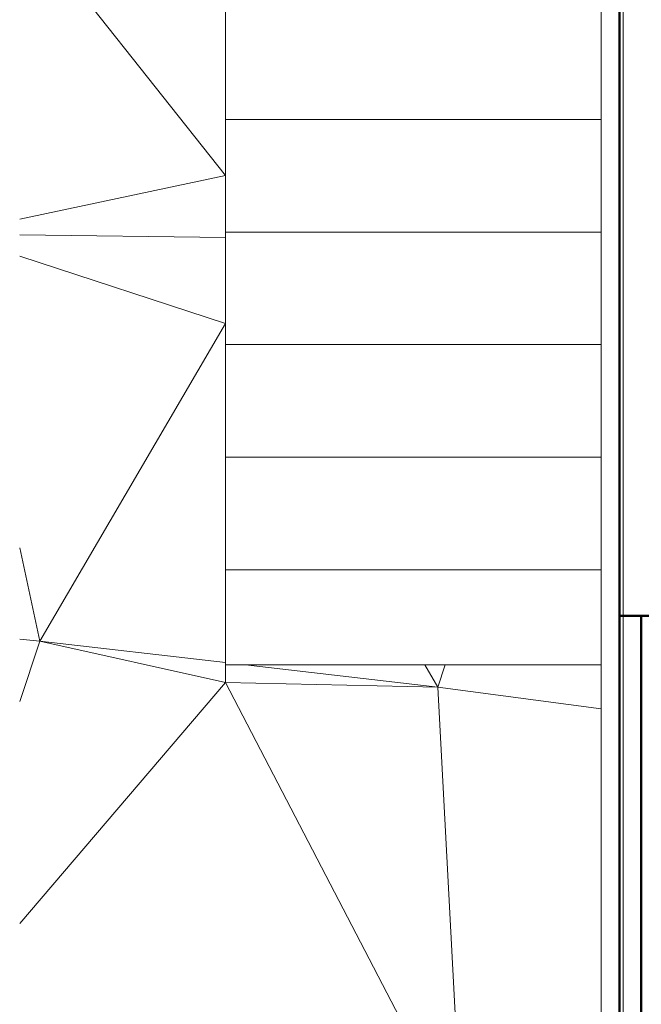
# Model space of a CAD drawing. Header units: millimetres. Extents: x 24644 to 52152, y 2709 to 38988.
# Tile 8 of 93: x 25653 to 27073, y 32780 to 35029. Entities that reach past the tile are written whole.
import ezdxf

# ---------------------------------------------------------------- set-up
doc = ezdxf.new("R2010")
doc.units = ezdxf.units.MM
for name, color, linetype, lineweight in [('A-GENM-____-MCUT', 13, 'Continuous', 50), ('A-GENM-____-OTLN', 13, 'Continuous', 20), ('A-PART-____-MCUT', 2, 'Continuous', 50), ('A-PART-____-OTLN', 2, 'Continuous', 20), ('A-WALL-____-MCUT', 113, 'Continuous', 50), ('A-WALL-____-OTLN', 113, 'Continuous', 20), ('L-SITE-____-OTLN', 91, 'Continuous', 20), ('S-STRS-____-OTLN', 31, 'Continuous', 20)]:
    doc.layers.add(name, color=color, linetype=linetype, lineweight=lineweight)

# ---------------------------------------------------------------- blocks, each defined once
blk = doc.blocks.new('Family - Site-608699-В_Этаж 01_Вентиляция')
at = {"layer": 'L-SITE-____-OTLN', "color": 9}
for p, q in [((25683.4, 35227.1), (26123.2, 34673.4)), ((26123.2, 34673.4), (25652.6, 34573.1)), ((25652.6, 34537.8), (26123.2, 34531.6)), ((25652.6, 34489), (26123.2, 34335.3)), ((26123.2, 34335.3), (25698.8, 33609.6)), ((26123.2, 34029.7), (26123.2, 33974.3)), ((25652.6, 33822.6), (25698.8, 33609.6)), ((26123.2, 33772.5), (26123.2, 33613.3)), ((25652.6, 33614.1), (25698.8, 33609.6)), ((25698.8, 33609.6), (25652.6, 33471.8)), ((25698.8, 33609.6), (26123.2, 33560.7)), ((25698.8, 33609.6), (26123.2, 33515.4)), ((26123.2, 33515.4), (26123.2, 33555.4)), ((26608.3, 33504.8), (26169, 33555.4)), ((26608.3, 33504.8), (26578.8, 33555.4)), ((26605.7, 33555.4), (26624.8, 33555.4)), ((26624.8, 33555.4), (26608.3, 33504.8)), ((26624.8, 33555.4), (26981.4, 33555.4)), ((25652.6, 32964.7), (26123.2, 33515.4)), ((26123.2, 33515.4), (26608.3, 33504.8)), ((26123.2, 33515.4), (26662.3, 32479.2)), ((26608.3, 33504.8), (26981.4, 33455.2)), ((26608.3, 33504.8), (26662.3, 32479.2))]:
    blk.add_line(p, q, dxfattribs=at)
blk = doc.blocks.new('Прямая форма - Gypsum Plasterboard - Waterproof-609279-В_Этаж 01_Вентиляция')
at = {"layer": 'A-WALL-____-MCUT', "color": 253}
for p, q in [((1000, 50), (0, 50)), ((0, 50), (0, 0)), ((0, 0), (1000, 0))]:
    blk.add_line(p, q, dxfattribs=at)
blk = doc.blocks.new('Прямая форма - SW - 007-609282-В_Этаж 01_Вентиляция')
blk.add_blockref('Прямая форма - Gypsum Plasterboard - Waterproof-609279-В_Этаж 01_Вентиляция', (0, 0))
blk = doc.blocks.new('Family - Gypsum Plasterboard - Waterproof-609286-В_Этаж 01_Вентиляция')
at = {"layer": 'A-PART-____-MCUT', "color": 253}
for p, q in [((1000, 50), (0, 50)), ((0, 50), (0, 0)), ((0, 0), (1000, 0))]:
    blk.add_line(p, q, dxfattribs=at)
blk = doc.blocks.new('Прямая форма - V line-609329-В_Этаж 01_Вентиляция')
at = {"layer": 'A-WALL-____-MCUT', "color": 253}
for p, q in [((4919.9, 0), (4919.9, 100)), ((0, 0), (3619.9, 0)), ((3619.9, 0), (4619.9, 0)), ((4619.9, 0), (4919.9, 0))]:
    blk.add_line(p, q, dxfattribs=at)
blk = doc.blocks.new('Прямая форма - SW - 003-609330-В_Этаж 01_Вентиляция')
blk.add_blockref('Прямая форма - V line-609329-В_Этаж 01_Вентиляция', (0, 0))
blk = doc.blocks.new('Family - V line-609818-В_Этаж 01_Вентиляция')
at = {"layer": 'S-STRS-____-OTLN', "color": 9}
for p, q in [((-900, 1542.9), (-900, 1800)), ((0, 1800), (-900, 1800)), ((0, 1800), (0, 1542.9)), ((-900, 1285.7), (-900, 1542.9)), ((0, 1542.9), (-900, 1542.9)), ((-900, 1028.6), (-900, 1285.7)), ((-41.9, 1285.7), (-900, 1285.7)), ((-900, 771.4), (-900, 1028.6)), ((-41.9, 1028.6), (-900, 1028.6)), ((-900, 514.3), (-900, 771.4)), ((-41.9, 771.4), (-900, 771.4)), ((-41.9, 514.3), (-900, 514.3)), ((-900, 257.1), (-900, 458.9)), ((-41.9, 257.1), (-900, 257.1)), ((-900, 97.9), (-900, 40)), ((-900, 40), (-417.5, 40))]:
    blk.add_line(p, q, dxfattribs=at)
blk = doc.blocks.new('Family - Concrete - Structural-609819-В_Этаж 01_Вентиляция')
blk.add_blockref('Family - V line-609818-В_Этаж 01_Вентиляция', (0, 0))
blk = doc.blocks.new('Family - STAIR - 001-609820-В_Этаж 01_Вентиляция')
blk.add_blockref('Family - Concrete - Structural-609819-В_Этаж 01_Вентиляция', (0, 0))
blk = doc.blocks.new('Family - V line-609822-В_Этаж 01_Вентиляция')
at = {"layer": 'A-PART-____-OTLN', "color": 9}
for p, q in [((-900, 1542.9), (-900, 1800)), ((0, 1800), (-900, 1800)), ((0, 1800), (0, 1542.9)), ((-900, 1285.7), (-900, 1542.9)), ((0, 1542.9), (-900, 1542.9)), ((-900, 1028.6), (-900, 1285.7)), ((-41.9, 1285.7), (-900, 1285.7)), ((-900, 771.4), (-900, 1028.6)), ((-41.9, 1028.6), (-900, 1028.6)), ((-900, 514.3), (-900, 771.4)), ((-41.9, 771.4), (-900, 771.4)), ((-41.9, 514.3), (-900, 514.3)), ((-900, 257.1), (-900, 458.9)), ((-41.9, 257.1), (-900, 257.1)), ((-900, 97.9), (-900, 40)), ((-900, 40), (-417.5, 40))]:
    blk.add_line(p, q, dxfattribs=at)
blk = doc.blocks.new('Family - Concrete - Structural-609823-В_Этаж 01_Вентиляция')
blk.add_blockref('Family - V line-609822-В_Этаж 01_Вентиляция', (0, 0))
blk = doc.blocks.new('Прямая форма - V line-613386-В_Этаж 01_Вентиляция')
at = {"layer": 'A-GENM-____-MCUT', "lineweight": 9}
for p, q in [((26981.4, 35504.2), (26981.4, 34967.6)), ((27031.4, 34967.6), (27031.4, 35504.2)), ((26981.4, 34967.6), (26981.4, 33967.6)), ((27031.4, 33967.6), (27031.4, 34967.6)), ((26981.4, 33967.6), (26981.4, 33667.6)), ((27031.4, 33667.6), (27031.4, 33967.6)), ((26981.4, 33667.6), (26981.4, 32667.6)), ((27031.4, 32667.6), (27031.4, 33667.6))]:
    blk.add_line(p, q, dxfattribs=at)
blk = doc.blocks.new('Прямая форма - SLA - 004-613387-В_Этаж 01_Вентиляция')
blk.add_blockref('Прямая форма - V line-613386-В_Этаж 01_Вентиляция', (0, 0))
blk = doc.blocks.new('V line_ifc_RVT-1-В_Этаж 01_Вентиляция')
at = {"layer": 'A-GENM-____-OTLN', "color": 9, "lineweight": 20}
blk.add_blockref('Прямая форма - SLA - 004-613387-В_Этаж 01_Вентиляция', (0, 0), dxfattribs=at)
at = {"layer": 'A-PART-____-OTLN', "color": 9, "lineweight": 20}
blk.add_blockref('Family - Concrete - Structural-609823-В_Этаж 01_Вентиляция', (27023.2, 33515.4), dxfattribs=at)
at = {"layer": 'A-PART-____-OTLN', "color": 9, "lineweight": 20, "rotation": 270}
blk.add_blockref('Family - Gypsum Plasterboard - Waterproof-609286-В_Этаж 01_Вентиляция', (27023.2, 33667.6), dxfattribs=at)
at = {"layer": 'A-WALL-____-OTLN', "color": 9, "lineweight": 20, "rotation": 270}
for name, p in [('Прямая форма - SW - 003-609330-В_Этаж 01_Вентиляция', (27023.2, 38587.6)), ('Прямая форма - SW - 007-609282-В_Этаж 01_Вентиляция', (27023.2, 33667.6))]:
    blk.add_blockref(name, p, dxfattribs=at)
at = {"layer": 'L-SITE-____-OTLN', "color": 9, "lineweight": 20}
blk.add_blockref('Family - Site-608699-В_Этаж 01_Вентиляция', (0, 0), dxfattribs=at)
at = {"layer": 'S-STRS-____-OTLN', "color": 9, "lineweight": 20}
blk.add_blockref('Family - STAIR - 001-609820-В_Этаж 01_Вентиляция', (27023.2, 33515.4), dxfattribs=at)

msp = doc.modelspace()

# ---------------------------------------------------------------- block references
at = {"lineweight": 9}
msp.add_blockref('V line_ifc_RVT-1-В_Этаж 01_Вентиляция', (0, 0), dxfattribs=at)

doc.saveas('drawing.dxf')
